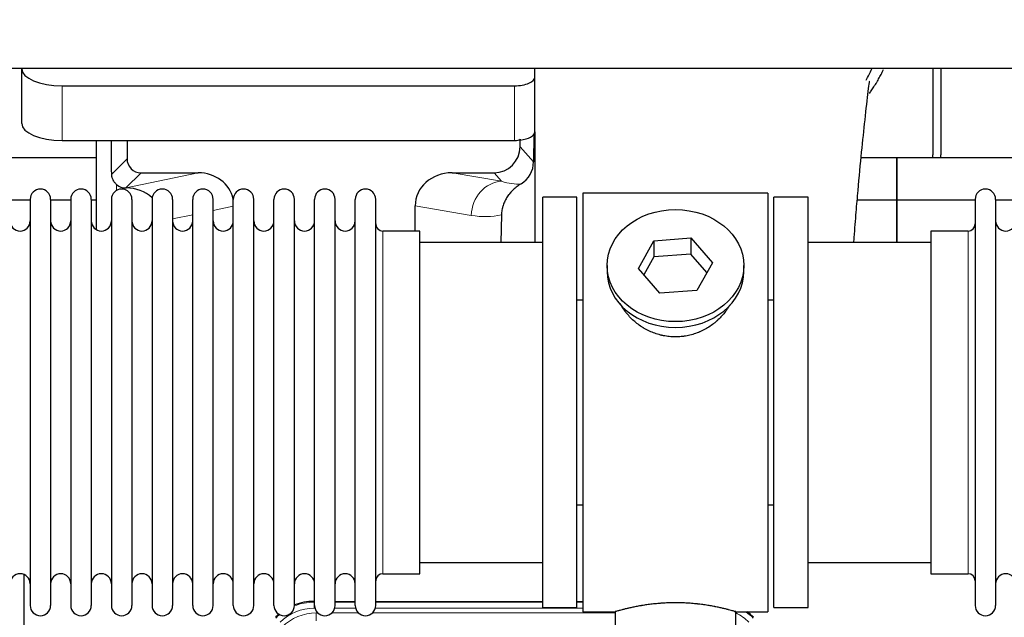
# Model space of a CAD drawing. Header units: inches. Extents: x 0 to 20790, y -12 to 14700.
# Tile 19 of 256: x 3589 to 4078, y 5352 to 5649. Entities that reach past the tile are written whole.
import ezdxf

# ---------------------------------------------------------------- set-up
doc = ezdxf.new("R2010")
doc.units = ezdxf.units.IN
doc.layers.add('1', color=7, linetype='Continuous', true_color=0xffffff)
doc.layers.add('254', color=7, linetype='Continuous', true_color=0xffffff)
doc.styles.add('latin_extended', font='simplex.shx')
doc.dimstyles.get("Standard").update_dxf_attribs({"dimtxt": 0.18, "dimasz": 0.18, "dimexe": 0.18, "dimexo": 0.0625, "dimgap": 0.09, "dimtad": 0, "dimtih": 1, "dimtoh": 1, "dimdec": 4, "dimzin": 0, "dimdsep": 46, "dimtxsty": 'Standard', "dimcen": 0.09, "dimadec": 0, "dimazin": 0, "dimtfac": 1, "dimtdec": 4, "dimtofl": 0, "dimtmove": 0, "dimatfit": 3, "dimfxl": 1, "dimtolj": 1, "dimtzin": 0, "dimarcsym": 0})

# ---------------------------------------------------------------- blocks, each defined once
blk = doc.blocks.new('_U9')
at = {"layer": '254', "color": 3, "linetype": 'Continuous', "lineweight": 13, "transparency": 16777216}
for p, q in [((1629.96, 6537.14), (699.96, 6537.14)), ((734.96, 6414.64), (734.96, 5321.64)), ((7670.96, 5199.14), (699.96, 5199.14))]:
    blk.add_line(p, q, dxfattribs=at)
at = {"layer": '254', "color": 3, "transparency": 16777216}
for points in [[(755.37, 6414.64), (714.54, 6414.64), (734.96, 6537.14)], [(714.54, 5321.64), (755.37, 5321.64), (734.96, 5199.14)]]:
    blk.add_solid(points, dxfattribs=at)
at = {"layer": 'Defpoints', "color": 0, "transparency": 16777216}
for p in [(1664.96, 6537.14), (734.96, 5199.14), (7705.96, 5199.14)]:
    blk.add_point(p, dxfattribs=at)
at = {"layer": '254', "color": 2, "lineweight": 13, "transparency": 16777216, "insert": (551.21, 5647.57), "char_height": 122.5, "attachment_point": 1, "rotation": 90, "style": 'latin_extended'}
blk.add_mtext('\\A1;\\C2;1338', dxfattribs=at)

msp = doc.modelspace()

# ---------------------------------------------------------------- linework, layer by layer
at = {"layer": '1', "color": 2, "linetype": 'Continuous', "lineweight": 25}
for p, q in [((7063.956, 5625.043), (2537.956, 5625.043)), ((3590.006, 5625.044), (3590.006, 5624.946)), ((3590.006, 5597.758), (3590.006, 5624.946)), ((3845.006, 5620.719), (3845.006, 5625.044)), ((4042.956, 5625.044), (4042.956, 5582.143)), ((4046.956, 5625.044), (4046.956, 5582.143)), ((3845.006, 5593.531), (3845.006, 5620.719)), ((3610.006, 5616.492), (3835.006, 5616.492)), ((3844.483, 5592.183), (3844.428, 5578.734)), ((3845.006, 5593.53), (3845.006, 5538.644)), ((3610.006, 5589.304), (3835.006, 5589.304)), ((3626.938, 5589.304), (3626.938, 5545.034)), ((3642.316, 5589.304), (3642.316, 5580.203)), ((3837.721, 5586.19), (3837.721, 5589.907)), ((3626.943, 5580.618), (3534.956, 5580.618)), ((4024.956, 5580.618), (4007.264, 5580.618)), ((4024.956, 5559.643), (4024.956, 5580.618)), ((4024.956, 5580.618), (4024.956, 5559.643)), ((4116.943, 5580.618), (4024.956, 5580.618)), ((3649.289, 5573.23), (3677.75, 5573.23)), ((3803.918, 5573.23), (3824.77, 5573.23)), ((3641.75, 5565.691), (3641.909, 5565.691)), ((3848.956, 5357.143), (3848.956, 5561.143)), ((3865.956, 5561.143), (3848.956, 5561.143)), ((3865.956, 5357.143), (3865.956, 5561.143)), ((3868.956, 5563.143), (3868.956, 5355.143)), ((3960.956, 5563.143), (3868.956, 5563.143)), ((3960.956, 5563.143), (3960.956, 5355.143)), ((3963.956, 5357.143), (3963.956, 5561.143)), ((3980.956, 5561.143), (3963.956, 5561.143)), ((3980.956, 5357.143), (3980.956, 5561.143)), ((3594.156, 5559.643), (3584.156, 5559.643)), ((3594.156, 5560.043), (3594.156, 5358.243)), ((3604.356, 5560.043), (3604.356, 5358.243)), ((3614.354, 5559.643), (3604.356, 5559.643)), ((3614.356, 5560.043), (3614.356, 5358.243)), ((3626.936, 5559.643), (3624.555, 5559.643)), ((3624.556, 5560.043), (3624.556, 5358.243)), ((3634.556, 5560.043), (3634.556, 5358.243)), ((3644.756, 5560.043), (3644.756, 5358.243)), ((3654.756, 5560.043), (3654.756, 5358.243)), ((3664.956, 5560.043), (3664.956, 5358.243)), ((3674.956, 5358.243), (3674.956, 5560.043)), ((3685.156, 5358.243), (3685.156, 5560.043)), ((3695.156, 5358.243), (3695.156, 5560.043)), ((3705.356, 5358.243), (3705.356, 5560.043)), ((3715.356, 5358.243), (3715.356, 5560.043)), ((3725.556, 5358.243), (3725.556, 5560.043)), ((3735.556, 5358.243), (3735.556, 5560.043)), ((3745.756, 5358.243), (3745.756, 5560.043)), ((3755.756, 5358.243), (3755.756, 5560.043)), ((3765.956, 5358.243), (3765.956, 5560.043)), ((3785.581, 5544.293), (3785.581, 5556.842)), ((4024.956, 5559.643), (4005.328, 5559.643)), ((4024.956, 5538.643), (4024.956, 5559.643)), ((4063.958, 5559.643), (4024.956, 5559.643)), ((4024.956, 5559.643), (4024.956, 5538.641)), ((4063.956, 5560.043), (4063.956, 5358.243)), ((4074.156, 5560.043), (4074.156, 5358.243)), ((4084.156, 5559.643), (4074.156, 5559.643)), ((3828.47, 5552.343), (3828.105, 5538.642)), ((3787.956, 5544.293), (3769.456, 5544.293)), ((3787.956, 5373.993), (3787.956, 5544.293)), ((4060.456, 5544.293), (4041.956, 5544.293)), ((4041.956, 5544.293), (4041.956, 5373.993)), ((3848.956, 5538.643), (3787.95, 5538.643)), ((3896.565, 5525.67), (3904.236, 5539.438)), ((3904.236, 5539.438), (3922.627, 5540.879)), ((3904.236, 5539.438), (3904.236, 5531.408)), ((3922.627, 5540.879), (3922.627, 5532.849)), ((3922.627, 5540.879), (3933.347, 5528.553)), ((4041.961, 5538.643), (3980.956, 5538.643)), ((3904.236, 5531.408), (3899.292, 5522.534)), ((3922.627, 5532.849), (3904.236, 5531.408)), ((3930.62, 5523.659), (3922.627, 5532.849)), ((3880.956, 5527.112), (3880.956, 5524.244)), ((3933.347, 5528.553), (3925.675, 5514.786)), ((3948.956, 5524.244), (3948.956, 5527.112)), ((3907.284, 5513.344), (3896.565, 5525.67)), ((3925.675, 5514.786), (3907.284, 5513.344)), ((3865.955, 5510.143), (3868.956, 5510.143)), ((3960.956, 5510.143), (3963.956, 5510.143)), ((3868.956, 5408.143), (3865.955, 5408.143)), ((3963.956, 5408.143), (3960.956, 5408.143)), ((3787.95, 5379.643), (3848.956, 5379.643)), ((3980.956, 5379.643), (4041.961, 5379.643)), ((3590.955, 5373.654), (3590.955, 4950.143)), ((3769.456, 5373.993), (3787.956, 5373.993)), ((4041.956, 5373.993), (4060.456, 5373.993)), ((3735.196, 5360.243), (3735.558, 5360.243)), ((3745.758, 5360.243), (3755.756, 5360.243)), ((3765.956, 5360.243), (3848.953, 5360.243)), ((3865.953, 5360.243), (3868.955, 5360.243)), ((3848.956, 5357.143), (3865.956, 5357.143)), ((3868.956, 5355.143), (3884.956, 5355.143)), ((3884.956, 5355.143), (3884.956, 5345.643)), ((3944.551, 5355.143), (3960.956, 5355.143)), ((3944.956, 5345.643), (3944.956, 5355.259)), ((3963.956, 5357.143), (3980.956, 5357.143))]:
    msp.add_line(p, q, dxfattribs=at)
at = {"layer": '1', "color": 110, "linetype": 'Continuous', "lineweight": 13}
for p, q in [((3610.006, 5589.304), (3610.006, 5616.492)), ((3835.006, 5589.304), (3835.006, 5616.492)), ((3837.721, 5586.19), (3844.428, 5578.734)), ((3634.698, 5572.585), (3642.316, 5580.203)), ((3649.289, 5573.23), (3641.75, 5565.691)), ((3641.909, 5565.691), (3677.75, 5573.23)), ((3803.918, 5573.23), (3828.561, 5569.015)), ((3828.561, 5569.015), (3824.77, 5573.23)), ((3637.147, 5564.482), (3637.147, 5567.396)), ((3695.156, 5556.654), (3685.156, 5554.55)), ((3813.426, 5552.08), (3785.581, 5556.842)), ((3674.956, 5552.405), (3664.956, 5550.302)), ((3769.456, 5373.993), (3769.456, 5544.293)), ((4060.456, 5544.293), (4060.456, 5373.993)), ((3735.196, 5360.243), (3735.351, 5359.868)), ((3735.351, 5359.868), (3735.557, 5359.868)), ((3735.351, 5356.872), (3735.351, 5359.868)), ((3735.744, 5356.872), (3735.351, 5356.872)), ((3755.945, 5356.872), (3745.57, 5356.872)), ((3745.757, 5359.868), (3755.758, 5359.868)), ((3868.955, 5356.872), (3765.771, 5356.872)), ((3765.958, 5359.868), (3848.953, 5359.868)), ((3865.954, 5359.868), (3868.955, 5359.868)), ((3736.328, 5354.515), (3737.175, 5354.515)), ((3736.328, 5350.521), (3736.328, 5354.515)), ((3744.138, 5354.515), (3757.376, 5354.515)), ((3764.338, 5354.515), (3884.954, 5354.515))]:
    msp.add_line(p, q, dxfattribs=at)
at = {"layer": '1', "color": 2, "linetype": 'Continuous', "lineweight": 25}
for centre, radius, start, end in [((4020.956, 5582.143), 22, 356.02453, 0), ((4024.956, 5582.143), 22, 356.02453, 0), ((3599.256, 5560.043), 5.1, 0, 180), ((3619.456, 5560.043), 5.1, 0, 180), ((3639.656, 5560.043), 5.1, 0, 180), ((3659.856, 5560.043), 5.1, 0, 180), ((3680.056, 5560.043), 5.1, 0, 180), ((3700.256, 5560.043), 5.1, 0, 180), ((3720.456, 5560.043), 5.1, 0, 180), ((3740.656, 5560.043), 5.1, 0, 180), ((3760.856, 5560.043), 5.1, 0, 180), ((4069.056, 5560.043), 5.1, 0, 180), ((3589.156, 5549.293), 5, 180, 0), ((3609.356, 5549.293), 5, 180, 0), ((3629.556, 5549.293), 5, 180, 0), ((3649.756, 5549.293), 5, 180, 0), ((3669.956, 5549.293), 5, 180, 0), ((3690.156, 5549.293), 5, 180, 0), ((3710.356, 5549.293), 5, 180, 0), ((3730.556, 5549.293), 5, 180, 0), ((3750.756, 5549.293), 5, 180, 0), ((3769.456, 5547.793), 3.5, 180, 270), ((4060.456, 5547.793), 3.5, 270, 0), ((4079.156, 5549.293), 5, 180, 0), ((3589.156, 5368.993), 5, 0, 180), ((3609.356, 5368.993), 5, 0, 180), ((3629.556, 5368.993), 5, 0, 180), ((3649.756, 5368.993), 5, 0, 180), ((3669.956, 5368.993), 5, 0, 180), ((3690.156, 5368.993), 5, 0, 180), ((3710.356, 5368.993), 5, 0, 180), ((3730.556, 5368.993), 5, 0, 180), ((3750.756, 5368.993), 5, 0, 180), ((3769.456, 5370.493), 3.5, 90, 180), ((4060.456, 5370.493), 3.5, 0, 90), ((4079.156, 5368.993), 5, 0, 180), ((3599.256, 5358.243), 5.1, 180, 0), ((3619.456, 5358.243), 5.1, 180, 0), ((3639.656, 5358.243), 5.1, 180, 0), ((3659.856, 5358.243), 5.1, 180, 0), ((3680.056, 5358.243), 5.1, 180, 0), ((3700.256, 5358.243), 5.1, 180, 0), ((3720.456, 5358.243), 5.1, 180, 0), ((3740.656, 5358.243), 5.1, 180, 0), ((3760.856, 5358.243), 5.1, 180, 0), ((4069.056, 5358.243), 5.1, 180, 0)]:
    msp.add_arc(centre, radius, start, end, dxfattribs=at)
for centre, major_axis, ratio, start_param, end_param in [((3610.006, 5624.946), (-20, 0), 0.4226815, 0, 1.5707963), ((3835.006, 5620.719), (-10, 0), 0.4226815, 1.5707963, 3.1415927), ((3610.006, 5597.758), (-20, 0), 0.4226815, 0, 1.5707963), ((3835.006, 5593.531), (-10, 0), 0.4226815, 1.8474697, 3.1415927), ((3637.147, 5139.02), (10.169, -1338.72), 0.0006671, 1.9006036, 1.9138344), ((3824.68, 5586.279), (-8.754, 9.732), 0.993147, 2.4124357, 3.9763944), ((3835.006, 5593.531), (-10, 0), 0.4226815, 1.5707963, 1.7425489), ((3835.006, 5612.676), (0, 23.658), 0.4226815, 3.3133452, 3.4165375), ((3649.343, 5580.256), (4.987, 4.987), 0.9924325, 2.3599928, 3.9231925), ((3831.388, 5578.823), (12.412, -4.015), 0.9953148, 5.572067, 6.5905896), ((3677.134, 5556.165), (-18.076, -3.802), 0.9203203, 3.1559659, 4.4876926), ((3804.676, 5556.165), (18.879, -3.229), 0.8876007, 1.7611606, 3.2922561), ((3641.75, 5572.664), (-7.027, 0), 0.9924325, 0.8563441, 1.5707963), ((3641.909, 5548.755), (-18.402, 0), 0.9203203, 3.9349859, 4.712389), ((3914.956, 5524.244), (34, 0), 0.819152, 3.1416663, 6.2831608), ((3735.227, 5333.206, 0), (10.349, -24.985), 0.998395, 2.7494612, 3.1145601), ((3934.684, 5333.206, 0), (-10.349, -24.985), 0.998395, 2.7494612, 2.9094018), ((3735.227, 5333.206, 0), (10.349, -24.985), 0.998395, 3.4494404, 3.5337241)]:
    msp.add_ellipse(centre, major_axis=major_axis, ratio=ratio, start_param=start_param, end_param=end_param, dxfattribs=at)
at = {"layer": '1', "color": 110, "linetype": 'Continuous', "lineweight": 13}
for centre, major_axis, ratio, start_param, end_param in [((3828.561, 5552.08), (-2.866, -16.757), 0.8876007, 3.3319569, 4.8630524), ((3828.318, 5582.236), (17.605, -10.298), 0.5880236, 5.056727, 5.602163), ((3813.183, 5582.236), (33.02, -17.025), 0.7759833, 5.0998257, 5.5373073), ((3735.379, 5332.839, 0), (9.199, -22.209), 0.998395, 2.7494612, 3.5337241), ((3735.379, 5332.839, 0), (10.345, -24.976), 0.9987509, 2.7494612, 3.1209322), ((3934.532, 5332.839, 0), (-10.345, -24.976), 0.9987509, 2.7494612, 2.9335669), ((3735.379, 5332.839, 0), (10.345, -24.976), 0.9987509, 3.439392, 3.5337241), ((3736.355, 5330.482, 0), (-9.199, 22.209), 0.998395, 5.8910538, 6.6753168), ((3934.532, 5332.839, 0), (-9.199, -22.209), 0.998395, 2.7494612, 3.0857139)]:
    msp.add_ellipse(centre, major_axis=major_axis, ratio=ratio, start_param=start_param, end_param=end_param, dxfattribs=at)
at = {"layer": '1', "color": 2, "linetype": 'Continuous', "lineweight": 25}
msp.add_ellipse((3914.956, 5527.112), major_axis=(34, 0), ratio=0.819152, dxfattribs=at)
msp.add_open_spline([(4009.727, 5619.232), (4010.774, 5621.091), (4011.737, 5622.983), (4012.612, 5624.897)], degree=3, dxfattribs=at)
for points, knots in [([(4011.392, 5612.704), (4011.795, 5613.261), (4012.685, 5614.527), (4013.538, 5615.825), (4014.23, 5616.919), (4014.458, 5617.286), (4014.796, 5617.84), (4014.908, 5618.025), (4015.129, 5618.396), (4015.679, 5619.326), (4016.629, 5621.014), (4017.647, 5622.978), (4018.237, 5624.195), (4018.449, 5624.643)], [0, 0, 0, 0, 0.1493314, 0.3350669, 0.3350669, 0.4279346, 0.4279346, 0.4743685, 0.4743685, 0.5208024, 0.7065379, 0.8922734, 1, 1, 1, 1]), ([(4003.653, 5538.693), (4003.713, 5539.499), (4004.098, 5544.639), (4004.787, 5553.392), (4006.014, 5567.89), (4007.53, 5583.748), (4009.264, 5599.973), (4010.653, 5612.639), (4011.446, 5618.28), (4011.413, 5618.845), (4011.326, 5618.829)], [0, 0, 0, 0, 0.0209512, 0.1341954, 0.2364153, 0.4334945, 0.6253373, 0.824694, 0.9320857, 1, 1, 1, 1]), ([(3637.147, 5567.396), (3636.957, 5567.559), (3636.777, 5567.73), (3636.439, 5568.088), (3636.279, 5568.274), (3635.98, 5568.663), (3635.841, 5568.865), (3635.695, 5569.102), (3635.679, 5569.129), (3635.647, 5569.182), (3635.632, 5569.208), (3635.585, 5569.289), (3635.495, 5569.45), (3635.411, 5569.614), (3635.253, 5569.946), (3635.16, 5570.172), (3634.998, 5570.633), (3634.929, 5570.868), (3634.859, 5571.169), (3634.846, 5571.229), (3634.821, 5571.35), (3634.81, 5571.412), (3634.778, 5571.595), (3634.76, 5571.718), (3634.716, 5572.087), (3634.7, 5572.335), (3634.698, 5572.585)], [0, 0, 0, 0, 0.125, 0.125, 0.25, 0.25, 0.375, 0.375, 0.390625, 0.390625, 0.40625, 0.40625, 0.4375, 0.5, 0.5, 0.625, 0.625, 0.75, 0.75, 0.78125, 0.78125, 0.8125, 0.8125, 0.875, 0.875, 1, 1, 1, 1]), ([(3838.184, 5567.717), (3837.843, 5567.511), (3837.175, 5567.083), (3836.213, 5566.393), (3835.292, 5565.656), (3834.705, 5565.132), (3834.132, 5564.593), (3833.853, 5564.315), (3833.308, 5563.741), (3833.044, 5563.446), (3832.722, 5563.066), (3832.658, 5562.989), (3832.532, 5562.836), (3832.345, 5562.604), (3832.163, 5562.368), (3831.808, 5561.894), (3831.355, 5561.249), (3830.945, 5560.582), (3830.556, 5559.902), (3830.372, 5559.557), (3830.027, 5558.853), (3829.866, 5558.495), (3829.567, 5557.767), (3829.429, 5557.396), (3829.272, 5556.924), (3829.241, 5556.83), (3829.196, 5556.687), (3829.182, 5556.639), (3829.153, 5556.543), (3829.081, 5556.304), (3829.015, 5556.065), (3828.868, 5555.487), (3828.784, 5555.1), (3828.644, 5554.32), (3828.589, 5553.928), (3828.507, 5553.139), (3828.481, 5552.742), (3828.47, 5552.343)], [0, 0, 0, 0, 0.0625, 0.125, 0.1875, 0.25, 0.25, 0.3125, 0.3125, 0.375, 0.375, 0.390625, 0.390625, 0.40625, 0.4375, 0.4375, 0.5, 0.5625, 0.5625, 0.625, 0.625, 0.6875, 0.6875, 0.75, 0.75, 0.765625, 0.765625, 0.7734375, 0.7734375, 0.78125, 0.8125, 0.8125, 0.875, 0.875, 0.9375, 0.9375, 1, 1, 1, 1]), ([(3917.813, 5491.82), (3916.822, 5491.726), (3915.834, 5491.681), (3913.865, 5491.688), (3912.884, 5491.74), (3910.929, 5491.938), (3909.956, 5492.084), (3908.743, 5492.327), (3908.501, 5492.379), (3908.138, 5492.461), (3908.017, 5492.489), (3907.775, 5492.547), (3907.174, 5492.695), (3906.58, 5492.859), (3905.17, 5493.288), (3904.249, 5493.616), (3902.447, 5494.355), (3901.565, 5494.766), (3900.271, 5495.444), (3899.844, 5495.68), (3899.317, 5495.988), (3899.212, 5496.05), (3899.002, 5496.175), (3898.69, 5496.366), (3898.381, 5496.56), (3897.364, 5497.219), (3896.583, 5497.778), (3895.084, 5498.957), (3894.365, 5499.576), (3892.991, 5500.873), (3892.336, 5501.551), (3891.089, 5502.965), (3890.508, 5503.689), (3889.429, 5505.171), (3888.93, 5505.928), (3888.186, 5507.182), (3887.917, 5507.669), (3887.664, 5508.162)], [0, 0, 0, 0, 0.0792205, 0.0792205, 0.1584409, 0.1584409, 0.2376614, 0.2376614, 0.2574665, 0.2574665, 0.2673691, 0.2673691, 0.2772716, 0.3168819, 0.3168819, 0.3961024, 0.3961024, 0.4753228, 0.4753228, 0.5149331, 0.5149331, 0.5248356, 0.5248356, 0.5347382, 0.5545433, 0.5545433, 0.6337638, 0.6337638, 0.7129842, 0.7129842, 0.7922047, 0.7922047, 0.8714252, 0.8714252, 0.9506456, 0.9506456, 1, 1, 1, 1]), ([(3941.854, 5507.423), (3941.694, 5507.134), (3941.528, 5506.846), (3941.297, 5506.462), (3941.237, 5506.364), (3941.117, 5506.17), (3940.936, 5505.879), (3940.748, 5505.592), (3940.367, 5505.021), (3940.104, 5504.646), (3939.285, 5503.538), (3938.702, 5502.82), (3937.462, 5501.43), (3936.804, 5500.757), (3935.936, 5499.946), (3935.671, 5499.705), (3935.402, 5499.467), (3935.221, 5499.309), (3935.13, 5499.231), (3934.673, 5498.842), (3934.301, 5498.539), (3933.164, 5497.658), (3932.38, 5497.105), (3930.76, 5496.069), (3929.924, 5495.586), (3928.629, 5494.917), (3928.19, 5494.703), (3927.522, 5494.396), (3927.298, 5494.297), (3926.959, 5494.15), (3926.845, 5494.102), (3926.617, 5494.007), (3926.503, 5493.961), (3925.475, 5493.546), (3924.548, 5493.222), (3922.668, 5492.665), (3921.715, 5492.432), (3920.267, 5492.15), (3919.781, 5492.067), (3919.047, 5491.961), (3918.801, 5491.929), (3918.309, 5491.87), (3918.061, 5491.843), (3917.813, 5491.82)], [0, 0, 0, 0, 0.0354008, 0.0354008, 0.0474583, 0.0474583, 0.0595158, 0.0836308, 0.0836308, 0.1318607, 0.1318607, 0.2283206, 0.2283206, 0.3247806, 0.3247806, 0.3488955, 0.360953, 0.360953, 0.3730105, 0.3730105, 0.4212405, 0.4212405, 0.5177004, 0.5177004, 0.6141603, 0.6141603, 0.6623903, 0.6623903, 0.6865053, 0.6865053, 0.6985627, 0.6985627, 0.7106202, 0.7106202, 0.8070802, 0.8070802, 0.9035401, 0.9035401, 0.95177, 0.95177, 0.975885, 0.975885, 1, 1, 1, 1]), ([(3944.956, 5355.143), (3944.956, 5355.143), (3944.908, 5355.157), (3944.764, 5355.198), (3944.704, 5355.215), (3944.595, 5355.246), (3944.536, 5355.263), (3944.47, 5355.282), (3944.424, 5355.295), (3944.401, 5355.302), (3944.182, 5355.364), (3943.941, 5355.431), (3943.37, 5355.59), (3943.039, 5355.68), (3942.289, 5355.881), (3941.869, 5355.992), (3941.345, 5356.126), (3941.286, 5356.142), (3941.167, 5356.172), (3941.106, 5356.187), (3940.924, 5356.234), (3940.799, 5356.265), (3940.42, 5356.36), (3940.157, 5356.425), (3939.341, 5356.623), (3938.76, 5356.76), (3937.526, 5357.04), (3936.871, 5357.183), (3935.834, 5357.399), (3935.479, 5357.472), (3935.023, 5357.562), (3934.931, 5357.58), (3934.747, 5357.616), (3934.469, 5357.67), (3934.188, 5357.724), (3933.242, 5357.901), (3932.459, 5358.04), (3930.842, 5358.308), (3930.008, 5358.436), (3928.717, 5358.618), (3927.843, 5358.736), (3926.942, 5358.846), (3926.37, 5358.912), (3926.256, 5358.925), (3926.026, 5358.95), (3925.681, 5358.988), (3925.335, 5359.025), (3924.64, 5359.095), (3924.174, 5359.139), (3922.767, 5359.262), (3921.817, 5359.332), (3919.896, 5359.446), (3918.923, 5359.49), (3917.693, 5359.526), (3917.323, 5359.536), (3916.889, 5359.545), (3916.703, 5359.548), (3916.579, 5359.551), (3916.516, 5359.552), (3915.957, 5359.56), (3915.461, 5359.564), (3913.977, 5359.564), (3912.994, 5359.549), (3911.04, 5359.492), (3910.068, 5359.449), (3908.62, 5359.364), (3908.138, 5359.332), (3907.418, 5359.279), (3907.179, 5359.261), (3906.82, 5359.232), (3906.7, 5359.222), (3906.462, 5359.202), (3906.343, 5359.192), (3905.278, 5359.099), (3904.353, 5359.005), (3902.545, 5358.797), (3901.663, 5358.684), (3899.939, 5358.442), (3899.098, 5358.312), (3898.176, 5358.16), (3898.074, 5358.143), (3897.871, 5358.109), (3897.568, 5358.057), (3897.269, 5358.006), (3896.679, 5357.901), (3896.294, 5357.831), (3895.163, 5357.619), (3894.442, 5357.475), (3893.066, 5357.189), (3892.411, 5357.045), (3891.633, 5356.869), (3891.402, 5356.816), (3891.177, 5356.764), (3891.027, 5356.729), (3890.953, 5356.712), (3890.586, 5356.625), (3890.302, 5356.558), (3889.484, 5356.359), (3888.982, 5356.233), (3888.06, 5355.996), (3887.641, 5355.886), (3887.076, 5355.735), (3886.898, 5355.687), (3886.647, 5355.618), (3886.526, 5355.585), (3886.411, 5355.553), (3886.336, 5355.533), (3886.299, 5355.522), (3885.973, 5355.432), (3885.732, 5355.364), (3885.346, 5355.255), (3885.2, 5355.213), (3885.054, 5355.171), (3885.017, 5355.161), (3884.98, 5355.15), (3884.971, 5355.147), (3884.959, 5355.144), (3884.955, 5355.143), (3884.956, 5355.143)], [0, 0, 0, 0, 0.0311289, 0.0311289, 0.0467558, 0.0467558, 0.0545693, 0.0584761, 0.0584761, 0.0623828, 0.0623828, 0.0936367, 0.0936367, 0.1248906, 0.1248906, 0.1561445, 0.1561445, 0.1600513, 0.1600513, 0.163958, 0.163958, 0.1717715, 0.1717715, 0.1873984, 0.1873984, 0.2186523, 0.2186523, 0.2499062, 0.2499062, 0.2655332, 0.2655332, 0.2694399, 0.2694399, 0.2733467, 0.2811601, 0.2811601, 0.3124141, 0.3124141, 0.343668, 0.343668, 0.3592949, 0.3749219, 0.3749219, 0.3788286, 0.3788286, 0.3827353, 0.3905488, 0.3905488, 0.4061758, 0.4061758, 0.4374297, 0.4374297, 0.4686836, 0.4686836, 0.4764971, 0.4804038, 0.4823572, 0.4823572, 0.4843105, 0.4843105, 0.4999375, 0.4999375, 0.5311914, 0.5311914, 0.5624453, 0.5624453, 0.5780723, 0.5780723, 0.5858857, 0.5858857, 0.5897925, 0.5897925, 0.5936992, 0.5936992, 0.6249531, 0.6249531, 0.656207, 0.656207, 0.6874609, 0.6874609, 0.6913677, 0.6913677, 0.6952744, 0.7030879, 0.7030879, 0.7187148, 0.7187148, 0.7499687, 0.7499687, 0.7812227, 0.7812227, 0.7890361, 0.7929429, 0.7929429, 0.7968496, 0.7968496, 0.8124766, 0.8124766, 0.8437305, 0.8437305, 0.8749844, 0.8749844, 0.8906113, 0.8906113, 0.8984248, 0.9023315, 0.9023315, 0.9062383, 0.9062383, 0.9374922, 0.9374922, 0.9687461, 0.9687461, 0.984373, 0.984373, 0.9921865, 0.9921865, 1, 1, 1, 1])]:
    msp.add_open_spline(points, degree=3, knots=knots, dxfattribs=at)
msp.add_rational_spline([(3837.721, 5589.907), (3837.729, 5589.686), (3837.737, 5589.465)], [0.500000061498, 0.499999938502, 0.500000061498], degree=2, dxfattribs=at)

# ---------------------------------------------------------------- dimensions: what is measured, and where the dimension line sits
at = {"layer": '254', "color": 2, "linetype": 'Continuous', "lineweight": 13}
dim = msp.add_linear_dim(base=(734.956, 5199.143), p1=(1664.956, 6537.143), p2=(7705.956, 5199.143), angle=90, text='\\C2;1338', dimstyle='Standard', override={"dimscale": 35, "dimtxt": 3.5, "dimasz": 3.5, "dimexe": 1, "dimexo": 1, "dimgap": 1.75, "dimtad": 1, "dimtih": 0, "dimtoh": 0, "dimdec": 2, "dimlfac": 0.028571, "dimzin": 8, "dimdsep": 46, "dimlunit": 2, "dimpost": '', "dimtxsty": 'latin_extended', "dimsah": 1, "dimse1": 0, "dimse2": 0, "dimsd1": 0, "dimsd2": 0, "dimclrd": 3, "dimclre": 3, "dimclrt": 2, "dimtol": 0, "dimtm": -0.1, "dimtfac": 0.714286, "dimtdec": 3, "dimtofl": 1, "dimtmove": 0, "dimtzin": 8, "dimlwd": 13, "dimlwe": 13}, dxfattribs=at)
dim.commit()
dim.dimension.update_dxf_attribs({"geometry": '_U9', "text_midpoint": (734.956, 5851.74), "dimtype": 160})

doc.saveas('drawing.dxf')
